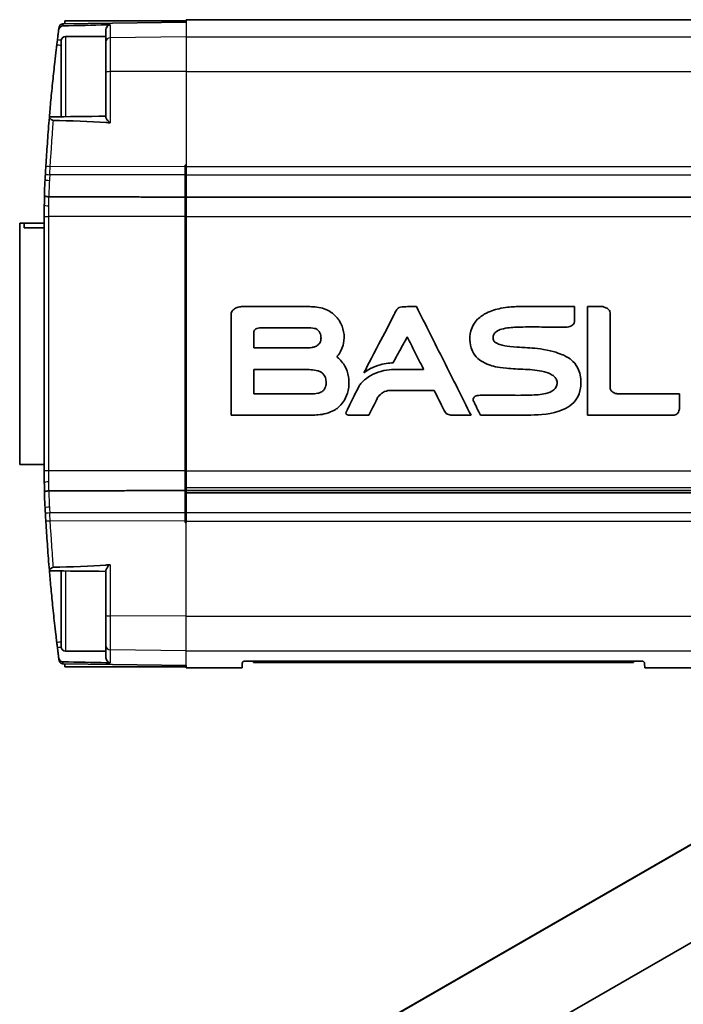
# Model space of a CAD drawing. Header units: millimetres. Extents: x 0 to 420, y 0 to 297.
# Tile 33 of 53: x 283 to 313, y 140 to 184. Entities that reach past the tile are written whole.
import ezdxf

# ---------------------------------------------------------------- set-up
doc = ezdxf.new("R2010")
doc.units = ezdxf.units.MM
doc.layers.add('Sichtbar (ISO)', color=7, linetype='Continuous', lineweight=35)
doc.layers.add('Sichtbar schmal (ISO)', color=7, linetype='Continuous', lineweight=25)

msp = doc.modelspace()

# ---------------------------------------------------------------- linework, layer by layer
at = {"layer": 'Sichtbar (ISO)'}
for p, q in [((290.445, 184.131), (285.069, 184.131)), ((285.071, 184.004), (285.069, 184.131)), ((290.445, 184.075), (290.445, 184.131)), ((290.495, 184.181), (290.495, 184.076)), ((290.495, 184.181), (385.495, 184.181)), ((290.495, 184.076), (284.999, 184.003)), ((284.999, 184.003), (284.999, 184.003)), ((286.895, 183.431), (286.895, 183.708)), ((285.095, 183.431), (286.895, 183.431)), ((286.895, 181.162), (286.895, 183.431)), ((284.895, 179.841), (284.895, 183.231)), ((286.895, 179.824), (286.895, 181.162)), ((290.495, 177.681), (290.445, 177.68)), ((290.445, 177.68), (290.445, 177.61)), ((290.445, 177.61), (290.445, 177.247)), ((290.495, 177.681), (290.495, 177.61)), ((290.495, 177.61), (290.495, 177.247)), ((290.445, 176.243), (290.445, 177.247)), ((290.495, 176.243), (290.495, 177.247)), ((290.445, 175.371), (290.445, 176.243)), ((290.495, 175.371), (290.495, 176.243)), ((352.695, 176.243), (290.495, 176.243)), ((284.147, 175.897), (284.147, 175.371)), ((284.147, 175.371), (284.147, 163.991)), ((290.445, 163.991), (290.445, 175.371)), ((290.495, 163.991), (290.495, 175.371)), ((283.045, 175.081), (283.245, 175.081)), ((283.045, 164.281), (283.045, 175.081)), ((283.245, 174.871), (283.245, 175.081)), ((283.245, 175.071), (284.147, 175.071)), ((284.147, 174.871), (283.245, 174.871)), ((292.495, 171.016), (292.495, 166.491)), ((295.867, 171.344), (293.013, 171.344)), ((300.479, 171.343), (300.385, 171.343)), ((300.79, 171.343), (300.479, 171.343)), ((307.859, 170.732), (307.859, 171.345)), ((308.436, 171.344), (308.436, 166.491)), ((309.129, 171.344), (308.436, 171.344)), ((309.45, 167.797), (309.45, 171.037)), ((293.509, 169.494), (293.509, 170.149)), ((293.888, 170.401), (295.874, 170.401)), ((295.807, 169.494), (293.509, 169.494)), ((293.509, 167.445), (293.509, 168.534)), ((293.509, 168.534), (295.777, 168.534)), ((301.11, 168.529), (299.665, 168.532)), ((308.139, 167.856), (308.139, 167.867)), ((296.096, 167.445), (293.509, 167.445)), ((299.632, 167.593), (301.577, 167.593)), ((312.547, 167.445), (309.846, 167.445)), ((312.547, 166.826), (312.547, 167.445)), ((292.495, 166.491), (296.109, 166.491)), ((297.773, 166.49), (298.665, 166.49)), ((302.401, 166.49), (302.567, 166.49)), ((308.436, 166.491), (312.232, 166.491)), ((284.147, 164.281), (283.045, 164.281)), ((284.147, 163.991), (284.147, 163.465)), ((290.445, 163.119), (290.445, 163.991)), ((290.495, 163.991), (290.495, 163.256)), ((290.445, 162.115), (290.445, 163.119)), ((290.495, 163.119), (290.495, 163.256)), ((290.495, 163.019), (290.495, 163.119)), ((290.495, 163.119), (385.495, 163.119)), ((290.495, 163.019), (290.495, 162.115)), ((351.65, 163.019), (290.495, 163.019)), ((290.445, 162.115), (290.445, 161.752)), ((290.495, 161.752), (290.495, 162.115)), ((290.445, 161.752), (290.445, 161.682)), ((290.445, 161.682), (290.495, 161.681)), ((290.495, 161.681), (290.495, 161.752)), ((284.895, 156.131), (284.895, 159.521)), ((286.895, 158.2), (286.895, 159.538)), ((286.895, 155.931), (286.895, 158.2)), ((285.095, 155.931), (286.895, 155.931)), ((286.895, 155.655), (286.895, 155.931)), ((284.999, 155.359), (284.999, 155.359)), ((284.999, 155.359), (290.495, 155.286)), ((285.071, 155.358), (285.069, 155.231)), ((290.445, 155.231), (285.069, 155.231)), ((285.995, 155.231), (285.995, 155.23)), ((289.795, 155.23), (285.995, 155.23)), ((289.795, 155.231), (289.795, 155.23)), ((290.445, 155.231), (290.445, 155.287)), ((290.495, 155.181), (290.495, 155.286)), ((292.995, 155.181), (290.495, 155.181)), ((293.001, 155.384), (292.995, 155.181)), ((293.101, 155.481), (310.89, 155.481)), ((293.495, 155.481), (293.495, 155.431)), ((295.495, 155.431), (293.495, 155.431)), ((295.495, 155.431), (308.495, 155.431)), ((310.495, 155.431), (308.495, 155.431)), ((310.495, 155.481), (310.495, 155.431)), ((310.995, 155.181), (310.99, 155.384)), ((310.995, 155.181), (385.495, 155.181)), ((320.066, 151.32), (296.161, 137.554)), ((296.848, 137.931), (319.675, 151.076)), ((322.782, 148.488), (301.414, 136.183))]:
    msp.add_line(p, q, dxfattribs=at)
for centre, radius, start, end in [((285.095, 183.231), 0.2, 90, 180), ((387.02, 171.31), 103, 176.68936, 176.83201), ((304.147, 175.897), 20, 176.832, 178.8202), ((304.147, 163.465), 20, 181.1798, 183.168), ((387.02, 168.052), 103, 183.16799, 183.31064), ((285.095, 156.131), 0.2, 180, 270)]:
    msp.add_arc(centre, radius, start, end, dxfattribs=at)
for points, knots in [([(284.731, 183.267), (284.734, 183.29), (284.739, 183.332), (284.754, 183.447), (284.761, 183.505), (284.775, 183.613), (284.781, 183.661), (284.787, 183.707)], [0, 0, 0, 0, 0.00867399, 0.00867399, 0.01662727, 0.01662727, 0.02326213, 0.02326213, 0.02326213, 0.02326213]), ([(284.787, 183.707), (284.791, 183.737), (284.8, 183.764), (284.831, 183.822), (284.854, 183.848), (284.895, 183.881), (284.912, 183.891), (284.939, 183.901), (284.949, 183.904), (284.968, 183.908), (284.977, 183.909), (284.987, 183.909)], [0, 0, 0, 0, 0.00943195, 0.00943195, 0.02212735, 0.02212735, 0.03065201, 0.03065201, 0.03478809, 0.03478809, 0.0386854, 0.0386854, 0.0386854, 0.0386854]), ([(284.803, 183.83), (284.802, 183.817), (284.8, 183.803), (284.795, 183.764), (284.791, 183.737), (284.787, 183.707)], [1.34692842, 1.34692842, 1.34692842, 1.34692842, 1.37871221, 1.37871221, 1.43050495, 1.43050495, 1.43050495, 1.43050495]), ([(284.999, 184.003), (284.973, 184.003), (284.947, 183.998), (284.9, 183.977), (284.878, 183.962), (284.844, 183.929), (284.832, 183.911), (284.813, 183.873), (284.807, 183.852), (284.804, 183.83), (284.803, 183.83), (284.803, 183.83)], [0, 0, 0, 0, 0.00780148, 0.00780148, 0.01561363, 0.01561363, 0.02205392, 0.02205392, 0.02849634, 0.02849634, 0.02862907, 0.02862907, 0.02862907, 0.02862907]), ([(286.895, 183.708), (286.895, 183.721), (286.897, 183.734), (286.905, 183.783), (286.917, 183.816), (286.962, 183.887), (286.993, 183.913), (287.031, 183.937), (287.044, 183.943), (287.065, 183.95), (287.073, 183.952), (287.083, 183.953), (287.087, 183.954), (287.091, 183.954), (287.092, 183.954), (287.093, 183.954)], [-0.01957396, -0.01957396, -0.01957396, -0.01957396, -0.01775226, -0.01775226, -0.01315835, -0.01315835, -0.0071324, -0.0071324, -0.00418765, -0.00418765, -0.0019149, -0.0019149, -0.0007305, -0.0007305, -0.00049027, -0.00049027, -0.00049027, -0.00049027]), ([(284.703, 183.043), (284.708, 183.08), (284.712, 183.117), (284.722, 183.192), (284.726, 183.229), (284.731, 183.267)], [0, 0, 0, 0, 0.0137304, 0.0137304, 0.02762514, 0.02762514, 0.02762514, 0.02762514]), ([(284.374, 179.836), (284.392, 180.052), (284.414, 180.303), (284.464, 180.853), (284.493, 181.148), (284.553, 181.729), (284.583, 182.01), (284.636, 182.476), (284.658, 182.664), (284.693, 182.955), (284.702, 183.034), (284.703, 183.043)], [0.0041419, 0.0041419, 0.0041419, 0.0041419, 0.0925982, 0.0925982, 0.1824228, 0.1824228, 0.2678801, 0.2678801, 0.3316851, 0.3316851, 0.3744065, 0.3744065, 0.3744065, 0.3744065]), ([(284.372, 179.808), (284.357, 179.634), (284.343, 179.459), (284.303, 178.94), (284.278, 178.594), (284.24, 178.031), (284.226, 177.814), (284.213, 177.597)], [0.2999977, 0.2999977, 0.2999977, 0.2999977, 0.3528446, 0.3528446, 0.4573912, 0.4573912, 0.5227328, 0.5227328, 0.5227328, 0.5227328]), ([(284.556, 179.677), (284.552, 179.677), (284.547, 179.677), (284.536, 179.679), (284.53, 179.68), (284.507, 179.686), (284.491, 179.694), (284.458, 179.714), (284.441, 179.728), (284.408, 179.76), (284.394, 179.776), (284.376, 179.802), (284.372, 179.813), (284.373, 179.82)], [-0.03719555, -0.03719555, -0.03719555, -0.03719555, -0.03557686, -0.03557686, -0.03341737, -0.03341737, -0.02706936, -0.02706936, -0.01839776, -0.01839776, -0.00879872, -0.00879872, 0, 0, 0, 0]), ([(284.373, 179.82), (284.374, 179.831), (284.374, 179.836), (284.374, 179.836), (284.374, 179.836), (284.374, 179.836)], [0.00460174, 0.00460174, 0.00460174, 0.00460174, 0.01648224, 0.01648224, 0.01651291, 0.01651291, 0.01651291, 0.01651291]), ([(287.093, 179.564), (287.092, 179.564), (287.091, 179.564), (287.087, 179.564), (287.084, 179.565), (287.073, 179.569), (287.064, 179.575), (287.036, 179.6), (287.019, 179.619), (286.975, 179.673), (286.948, 179.711), (286.914, 179.768), (286.903, 179.789), (286.896, 179.812), (286.895, 179.819), (286.895, 179.824)], [-0.05673688, -0.05673688, -0.05673688, -0.05673688, -0.0565241, -0.0565241, -0.05547168, -0.05547168, -0.0529152, -0.0529152, -0.04972875, -0.04972875, -0.04493863, -0.04493863, -0.04174051, -0.04174051, -0.04049865, -0.04049865, -0.04049865, -0.04049865]), ([(284.213, 177.597), (284.21, 177.557), (284.208, 177.517), (284.203, 177.441), (284.201, 177.405), (284.197, 177.346), (284.196, 177.324), (284.194, 177.287), (284.193, 177.273), (284.192, 177.259)], [0, 0, 0, 0, 0.01201665, 0.01201665, 0.02284856, 0.02284856, 0.02961851, 0.02961851, 0.03384973, 0.03384973, 0.03384973, 0.03384973]), ([(284.152, 176.309), (284.151, 176.304), (284.151, 176.299), (284.15, 176.216), (284.149, 176.135), (284.148, 176.001), (284.147, 175.949), (284.147, 175.897)], [0.08422425, 0.08422425, 0.08422425, 0.08422425, 0.08577979, 0.08577979, 0.11119602, 0.11119602, 0.12708117, 0.12708117, 0.12708117, 0.12708117]), ([(284.348, 176.261), (284.323, 176.262), (284.298, 176.263), (284.25, 176.269), (284.229, 176.272), (284.192, 176.281), (284.178, 176.286), (284.157, 176.297), (284.152, 176.303), (284.152, 176.309), (284.152, 176.309), (284.152, 176.309)], [0, 0, 0, 0, 0.00763573, 0.00763573, 0.01537581, 0.01537581, 0.02331122, 0.02331122, 0.03146374, 0.03146374, 0.03161196, 0.03161196, 0.03161196, 0.03161196]), ([(305.472, 171.351), (305.434, 171.351), (305.395, 171.35), (305.318, 171.348), (305.28, 171.347), (305.241, 171.346)], [-0.02306188, -0.02306188, -0.02306188, -0.02306188, -0.01153104, -0.01153104, 0, 0, 0, 0]), ([(305.566, 171.35), (305.55, 171.35), (305.535, 171.35), (305.516, 171.35), (305.475, 171.351), (305.472, 171.351)], [-0.004586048, -0.004586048, -0.004586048, -0.004586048, -0.000764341, -0.000764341, 0, 0, 0, 0]), ([(305.605, 171.351), (305.604, 171.351), (305.587, 171.35), (305.584, 171.35), (305.567, 171.35), (305.566, 171.35)], [-0.0005139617, -0.0005139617, -0.0005139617, -0.0005139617, -0.0002569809, -0.0002569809, 0, 0, 0, 0]), ([(307.859, 171.345), (307.483, 171.346), (307.108, 171.347), (306.074, 171.351), (306.055, 171.351), (305.605, 171.351)], [-0.2121533, -0.2121533, -0.2121533, -0.2121533, -0.1350427, -0.1350427, 0, 0, 0, 0]), ([(293.013, 171.344), (292.958, 171.343), (292.895, 171.342), (292.756, 171.304), (292.703, 171.281), (292.607, 171.214), (292.572, 171.175), (292.506, 171.075), (292.496, 171.021), (292.495, 171.016)], [-0.004891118, -0.004891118, -0.004891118, -0.004891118, -0.003505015, -0.003505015, -0.002595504, -0.002595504, -0.00163419, -0.00163419, 0, 0, 0, 0]), ([(297.073, 171.008), (297.02, 171.051), (296.935, 171.12), (296.71, 171.232), (296.61, 171.267), (296.282, 171.344), (296.062, 171.344), (295.867, 171.344)], [-0.1231541, -0.1231541, -0.1231541, -0.1231541, -0.0860367, -0.0860367, -0.0585007, -0.0585007, 0, 0, 0, 0]), ([(297.3, 169.19), (297.346, 169.254), (297.445, 169.394), (297.536, 169.733), (297.565, 169.896), (297.534, 170.266), (297.487, 170.433), (297.3, 170.807), (297.185, 170.91), (297.073, 171.008)], [-0.1836672, -0.1836672, -0.1836672, -0.1836672, -0.1113964, -0.1113964, -0.0753566, -0.0753566, -0.0445282, -0.0445282, 0, 0, 0, 0]), ([(299.789, 170.996), (299.577, 170.553), (299.342, 170.121), (298.808, 169.109), (298.482, 168.465), (298.438, 168.377)], [-0.05161803, -0.05161803, -0.05161803, -0.05161803, -0.02946895, -0.02946895, 0, 0, 0, 0]), ([(300.385, 171.343), (300.291, 171.343), (300.164, 171.342), (300.036, 171.307), (300.004, 171.294), (299.941, 171.252), (299.914, 171.223), (299.857, 171.139), (299.827, 171.075), (299.789, 170.996)], [-0.1024834, -0.1024834, -0.1024834, -0.1024834, -0.0591746, -0.0591746, -0.0442534, -0.0442534, -0.0262305, -0.0262305, 0, 0, 0, 0]), ([(303.228, 166.49), (302.822, 167.299), (302.415, 168.108), (301.603, 169.725), (301.196, 170.534), (300.79, 171.343)], [-0.5430984, -0.5430984, -0.5430984, -0.5430984, -0.2715492, -0.2715492, 0, 0, 0, 0]), ([(305.241, 171.346), (305.059, 171.335), (304.841, 171.323), (304.348, 171.225), (304.126, 171.159), (303.778, 170.986), (303.641, 170.894), (303.418, 170.671), (303.334, 170.549), (303.186, 170.201), (303.18, 170.035), (303.176, 169.892)], [-0.1965892, -0.1965892, -0.1965892, -0.1965892, -0.1443215, -0.1443215, -0.1021846, -0.1021846, -0.0713414, -0.0713414, -0.0429903, -0.0429903, 0, 0, 0, 0]), ([(309.45, 171.037), (309.45, 171.055), (309.449, 171.086), (309.423, 171.153), (309.407, 171.178), (309.353, 171.24), (309.309, 171.271), (309.208, 171.322), (309.157, 171.337), (309.13, 171.344), (309.129, 171.344), (309.129, 171.344)], [-0.004825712, -0.004825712, -0.004825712, -0.004825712, -0.003787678, -0.003787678, -0.003029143, -0.003029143, -0.001713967, -0.001713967, -0.000189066, -0.000189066, 0, 0, 0, 0]), ([(307.476, 170.43), (307.508, 170.428), (307.533, 170.428), (307.625, 170.443), (307.663, 170.453), (307.727, 170.483), (307.755, 170.501), (307.803, 170.547), (307.822, 170.573), (307.857, 170.656), (307.858, 170.706), (307.859, 170.732)], [-0.02920807, -0.02920807, -0.02920807, -0.02920807, -0.02165715, -0.02165715, -0.01660237, -0.01660237, -0.01213103, -0.01213103, -0.00768072, -0.00768072, 0, 0, 0, 0]), ([(293.509, 170.149), (293.509, 170.162), (293.509, 170.183), (293.517, 170.226), (293.523, 170.245), (293.542, 170.286), (293.557, 170.306), (293.598, 170.344), (293.625, 170.358), (293.731, 170.4), (293.825, 170.401), (293.888, 170.401)], [-0.04157904, -0.04157904, -0.04157904, -0.04157904, -0.03605527, -0.03605527, -0.0316714, -0.0316714, -0.02584908, -0.02584908, -0.01907492, -0.01907492, 0, 0, 0, 0]), ([(295.874, 170.401), (295.948, 170.401), (296.041, 170.4), (296.262, 170.367), (296.288, 170.357), (296.342, 170.324)], [-0.03699207, -0.03699207, -0.03699207, -0.03699207, -0.01894863, -0.01894863, 0, 0, 0, 0]), ([(296.342, 170.324), (296.362, 170.31), (296.398, 170.284), (296.459, 170.199), (296.478, 170.16), (296.521, 170.036), (296.522, 169.957), (296.517, 169.869), (296.51, 169.822), (296.463, 169.708), (296.429, 169.674), (296.399, 169.643)], [-0.05212378, -0.05212378, -0.05212378, -0.05212378, -0.04272771, -0.04272771, -0.03618986, -0.03618986, -0.02273072, -0.02273072, -0.01279948, -0.01279948, 0, 0, 0, 0]), ([(304.221, 169.888), (304.217, 169.908), (304.207, 169.96), (304.222, 170.047), (304.232, 170.084), (304.283, 170.163), (304.315, 170.195), (304.423, 170.274), (304.513, 170.31), (304.819, 170.4), (305.069, 170.415), (305.243, 170.425)], [-0.1178204, -0.1178204, -0.1178204, -0.1178204, -0.0935557, -0.0935557, -0.0825793, -0.0825793, -0.072363, -0.072363, -0.052312, -0.052312, 0, 0, 0, 0]), ([(305.243, 170.425), (305.265, 170.427), (305.315, 170.43), (305.424, 170.433), (305.475, 170.433), (305.495, 170.433)], [-0.01246463, -0.01246463, -0.01246463, -0.01246463, -0.00626772, -0.00626772, 0, 0, 0, 0]), ([(305.495, 170.433), (305.497, 170.433), (305.521, 170.432), (305.524, 170.432), (305.548, 170.431), (305.55, 170.431)], [-0.0007997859, -0.0007997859, -0.0007997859, -0.0007997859, -0.0003998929, -0.0003998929, 0, 0, 0, 0]), ([(305.55, 170.431), (305.871, 170.441), (306.192, 170.433), (306.834, 170.431), (307.155, 170.431), (307.476, 170.43)], [-0.1925898, -0.1925898, -0.1925898, -0.1925898, -0.0962964, -0.0962964, 0, 0, 0, 0]), ([(296.399, 169.643), (296.367, 169.615), (296.336, 169.589), (296.22, 169.539), (296.17, 169.525), (296.007, 169.495), (295.891, 169.494), (295.807, 169.494)], [-0.0528655, -0.0528655, -0.0528655, -0.0528655, -0.03656453, -0.03656453, -0.02511481, -0.02511481, 0, 0, 0, 0]), ([(299.74, 168.83), (299.842, 169.015), (299.943, 169.199), (300.151, 169.576), (300.258, 169.77), (300.376, 169.984), (300.378, 169.988), (300.379, 169.99)], [-0.013516, -0.013516, -0.013516, -0.013516, -0.00727066, -0.00727066, -0.00072181, -0.00072181, 0, 0, 0, 0]), ([(300.379, 169.99), (300.492, 169.764), (300.605, 169.539), (300.839, 169.07), (300.961, 168.826), (301.092, 168.565), (301.101, 168.547), (301.11, 168.529)], [-0.1633249, -0.1633249, -0.1633249, -0.1633249, -0.0877179, -0.0877179, -0.0060554, -0.0060554, 0, 0, 0, 0]), ([(303.176, 169.892), (303.176, 169.884), (303.177, 169.876), (303.179, 169.861), (303.179, 169.853), (303.18, 169.845)], [-0.0046469, -0.0046469, -0.0046469, -0.0046469, -0.00232345, -0.00232345, 0, 0, 0, 0]), ([(303.18, 169.845), (303.187, 169.707), (303.196, 169.553), (303.351, 169.226), (303.434, 169.117), (303.707, 168.871), (303.861, 168.809), (303.995, 168.757)], [-0.1119273, -0.1119273, -0.1119273, -0.1119273, -0.0696298, -0.0696298, -0.0431522, -0.0431522, 0, 0, 0, 0]), ([(305.497, 169.52), (305.396, 169.524), (305.182, 169.534), (304.82, 169.578), (304.65, 169.606), (304.438, 169.676), (304.386, 169.701), (304.308, 169.75), (304.284, 169.774), (304.24, 169.827), (304.231, 169.856), (304.221, 169.888)], [-0.04215445, -0.04215445, -0.04215445, -0.04215445, -0.02856914, -0.02856914, -0.01963235, -0.01963235, -0.01481958, -0.01481958, -0.00985457, -0.00985457, 0, 0, 0, 0]), ([(297.22, 169.096), (297.231, 169.108), (297.244, 169.122), (297.277, 169.161), (297.29, 169.177), (297.3, 169.19)], [-0.01001005, -0.01001005, -0.01001005, -0.01001005, -0.00491234, -0.00491234, 0, 0, 0, 0]), ([(305.562, 169.517), (305.551, 169.517), (305.54, 169.518), (305.519, 169.519), (305.508, 169.519), (305.497, 169.52)], [-0.006466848, -0.006466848, -0.006466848, -0.006466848, -0.003233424, -0.003233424, 0, 0, 0, 0]), ([(307.337, 169.185), (307.187, 169.246), (306.925, 169.352), (306.099, 169.491), (305.806, 169.505), (305.562, 169.517)], [-0.1658339, -0.1658339, -0.1658339, -0.1658339, -0.0734619, -0.0734619, 0, 0, 0, 0]), ([(308.139, 167.867), (308.142, 167.957), (308.145, 168.058), (308.11, 168.308), (308.082, 168.416), (307.979, 168.66), (307.895, 168.784), (307.616, 169.059), (307.429, 169.143), (307.337, 169.185)], [-0.08207172, -0.08207172, -0.08207172, -0.08207172, -0.06397879, -0.06397879, -0.04983659, -0.04983659, -0.0303646, -0.0303646, 0, 0, 0, 0]), ([(297.266, 166.815), (297.338, 166.877), (297.459, 166.982), (297.636, 167.285), (297.696, 167.43), (297.773, 167.784), (297.783, 167.992), (297.723, 168.381), (297.664, 168.545), (297.458, 168.91), (297.305, 169.029), (297.22, 169.096)], [-0.1280246, -0.1280246, -0.1280246, -0.1280246, -0.0960763, -0.0960763, -0.0754903, -0.0754903, -0.0529101, -0.0529101, -0.0325385, -0.0325385, 0, 0, 0, 0]), ([(298.438, 168.377), (298.532, 168.448), (298.727, 168.595), (299.348, 168.803), (299.549, 168.818), (299.74, 168.83)], [-0.1210516, -0.1210516, -0.1210516, -0.1210516, -0.0574053, -0.0574053, 0, 0, 0, 0]), ([(303.995, 168.757), (304.226, 168.675), (304.371, 168.629), (305.073, 168.563), (305.357, 168.551), (305.662, 168.539)], [-0.2532324, -0.2532324, -0.2532324, -0.2532324, -0.0916501, -0.0916501, 0, 0, 0, 0]), ([(295.777, 168.534), (295.942, 168.533), (296.177, 168.53), (296.444, 168.448), (296.49, 168.428), (296.56, 168.386), (296.573, 168.373), (296.589, 168.357)], [-0.04152376, -0.04152376, -0.04152376, -0.04152376, -0.01401114, -0.01401114, -0.00659983, -0.00659983, 0, 0, 0, 0]), ([(296.589, 168.357), (296.592, 168.354), (296.596, 168.35), (296.6, 168.346), (296.61, 168.337), (296.611, 168.337)], [-0.001161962, -0.001161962, -0.001161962, -0.001161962, -0.00019366, -0.00019366, 0, 0, 0, 0]), ([(296.611, 168.337), (296.618, 168.33), (296.646, 168.304), (296.693, 168.223), (296.707, 168.191), (296.741, 168.087), (296.749, 168.014), (296.75, 167.906), (296.746, 167.833), (296.687, 167.669), (296.66, 167.636), (296.626, 167.599)], [-0.08000198, -0.08000198, -0.08000198, -0.08000198, -0.06267169, -0.06267169, -0.05215373, -0.05215373, -0.0299886, -0.0299886, -0.01524082, -0.01524082, 0, 0, 0, 0]), ([(299.665, 168.532), (299.536, 168.519), (299.392, 168.505), (299.04, 168.404), (298.891, 168.344), (298.444, 168.092), (298.287, 167.891), (298.241, 167.832)], [-0.0455066, -0.0455066, -0.0455066, -0.0455066, -0.03242147, -0.03242147, -0.02230636, -0.02230636, 0, 0, 0, 0]), ([(305.662, 168.539), (305.8, 168.532), (306.11, 168.516), (306.572, 168.418), (306.689, 168.375), (306.833, 168.305), (306.892, 168.269), (306.977, 168.192), (307.008, 168.155), (307.066, 168.046), (307.073, 167.986), (307.079, 167.938)], [-0.08492815, -0.08492815, -0.08492815, -0.08492815, -0.05493013, -0.05493013, -0.03694968, -0.03694968, -0.02399548, -0.02399548, -0.01457543, -0.01457543, 0, 0, 0, 0]), ([(298.241, 167.832), (298.212, 167.774), (297.953, 167.25), (297.759, 166.86), (297.71, 166.76), (297.66, 166.66)], [-0.1308338, -0.1308338, -0.1308338, -0.1308338, -0.0334009, -0.0334009, 0, 0, 0, 0]), ([(307.07, 167.861), (307.064, 167.833), (307.059, 167.805), (307.029, 167.739), (307.013, 167.711), (306.954, 167.635), (306.903, 167.594), (306.739, 167.497), (306.606, 167.46), (306.271, 167.396), (306.049, 167.391), (305.714, 167.382)], [-0.2222716, -0.2222716, -0.2222716, -0.2222716, -0.2037267, -0.2037267, -0.1886619, -0.1886619, -0.1586287, -0.1586287, -0.1004524, -0.1004524, 0, 0, 0, 0]), ([(307.079, 167.938), (307.079, 167.927), (307.08, 167.919), (307.076, 167.89), (307.074, 167.88), (307.07, 167.861)], [-0.0183977, -0.0183977, -0.0183977, -0.0183977, -0.0058937, -0.0058937, 0, 0, 0, 0]), ([(308.133, 167.804), (308.133, 167.805), (308.136, 167.828), (308.137, 167.838), (308.138, 167.847), (308.139, 167.856)], [-0.003110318, -0.003110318, -0.003110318, -0.003110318, -0.002591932, -0.002591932, 0, 0, 0, 0]), ([(296.626, 167.599), (296.606, 167.579), (296.573, 167.546), (296.469, 167.495), (296.424, 167.48), (296.273, 167.446), (296.172, 167.445), (296.096, 167.445)], [-0.04729131, -0.04729131, -0.04729131, -0.04729131, -0.03276214, -0.03276214, -0.02276177, -0.02276177, 0, 0, 0, 0]), ([(299.037, 167.246), (299.066, 167.303), (299.092, 167.345), (299.23, 167.471), (299.292, 167.511), (299.477, 167.59), (299.556, 167.592), (299.632, 167.593)], [-0.05654424, -0.05654424, -0.05654424, -0.05654424, -0.03634098, -0.03634098, -0.02278471, -0.02278471, 0, 0, 0, 0]), ([(301.577, 167.593), (301.591, 167.566), (301.724, 167.305), (301.847, 167.062), (301.987, 166.784), (302.001, 166.756)], [-0.02022197, -0.02022197, -0.02022197, -0.02022197, -0.00938817, -0.00938817, 0, 0, 0, 0]), ([(305.909, 166.492), (306.3, 166.504), (306.833, 166.523), (307.486, 166.802), (307.624, 166.881), (307.849, 167.075), (307.935, 167.181), (308.096, 167.493), (308.116, 167.666), (308.133, 167.804)], [-0.2100452, -0.2100452, -0.2100452, -0.2100452, -0.1003346, -0.1003346, -0.0692413, -0.0692413, -0.0416565, -0.0416565, 0, 0, 0, 0]), ([(309.846, 167.445), (309.801, 167.446), (309.746, 167.447), (309.641, 167.475), (309.605, 167.489), (309.544, 167.529), (309.519, 167.552), (309.474, 167.616), (309.462, 167.652), (309.447, 167.718), (309.444, 167.758), (309.45, 167.797)], [-0.04719657, -0.04719657, -0.04719657, -0.04719657, -0.03405403, -0.03405403, -0.02664868, -0.02664868, -0.02018306, -0.02018306, -0.01176055, -0.01176055, 0, 0, 0, 0]), ([(298.665, 166.49), (298.673, 166.507), (298.831, 166.828), (298.905, 166.978), (298.967, 167.104), (299.036, 167.244), (299.037, 167.245), (299.037, 167.246)], [-0.002780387, -0.002780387, -0.002780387, -0.002780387, -0.002372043, -0.002372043, -0.000241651, -0.000241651, 0, 0, 0, 0]), ([(303.644, 167.377), (303.614, 167.377), (303.558, 167.376), (303.471, 167.357), (303.441, 167.347), (303.396, 167.323), (303.38, 167.311), (303.35, 167.279), (303.341, 167.262), (303.329, 167.229), (303.326, 167.209), (303.327, 167.154), (303.332, 167.138), (303.34, 167.12)], [-0.0234736, -0.0234736, -0.0234736, -0.0234736, -0.0173358, -0.0173358, -0.01417743, -0.01417743, -0.01203921, -0.01203921, -0.00958908, -0.00958908, -0.00589598, -0.00589598, 0, 0, 0, 0]), ([(303.34, 167.12), (303.342, 167.116), (303.355, 167.089), (303.391, 167.016), (303.404, 166.989), (303.443, 166.911), (303.469, 166.858), (303.506, 166.785), (303.645, 166.503), (303.651, 166.491)], [-0.02895196, -0.02895196, -0.02895196, -0.02895196, -0.01954164, -0.01954164, -0.01433832, -0.01433832, -0.00409916, -0.00409916, 0, 0, 0, 0]), ([(305.714, 167.382), (305.369, 167.37), (305.024, 167.38), (304.334, 167.379), (303.989, 167.378), (303.644, 167.377)], [-0.2069688, -0.2069688, -0.2069688, -0.2069688, -0.1034858, -0.1034858, 0, 0, 0, 0]), ([(296.109, 166.491), (296.283, 166.494), (296.493, 166.498), (297.044, 166.644), (297.199, 166.764), (297.266, 166.815)], [-0.0473274, -0.0473274, -0.0473274, -0.0473274, -0.02531457, -0.02531457, 0, 0, 0, 0]), ([(297.66, 166.66), (297.659, 166.659), (297.652, 166.646), (297.641, 166.615), (297.638, 166.603), (297.636, 166.577), (297.637, 166.567), (297.641, 166.55), (297.644, 166.542), (297.655, 166.526), (297.662, 166.519), (297.681, 166.506), (297.694, 166.501), (297.732, 166.491), (297.758, 166.491), (297.773, 166.49)], [-0.014204, -0.014204, -0.014204, -0.014204, -0.0122146, -0.0122146, -0.0110194, -0.0110194, -0.00969453, -0.00969453, -0.00818534, -0.00818534, -0.00652973, -0.00652973, -0.00439865, -0.00439865, 0, 0, 0, 0]), ([(302.001, 166.756), (302.02, 166.718), (302.037, 166.683), (302.075, 166.622), (302.096, 166.594), (302.151, 166.546), (302.184, 166.528), (302.291, 166.492), (302.361, 166.491), (302.401, 166.49)], [-0.03320526, -0.03320526, -0.03320526, -0.03320526, -0.02625939, -0.02625939, -0.01924101, -0.01924101, -0.01211587, -0.01211587, 0, 0, 0, 0]), ([(312.232, 166.491), (312.257, 166.488), (312.276, 166.487), (312.347, 166.501), (312.375, 166.51), (312.43, 166.538), (312.455, 166.558), (312.499, 166.612), (312.515, 166.644), (312.546, 166.739), (312.547, 166.796), (312.547, 166.826)], [-0.02874932, -0.02874932, -0.02874932, -0.02874932, -0.02264071, -0.02264071, -0.01854432, -0.01854432, -0.01397392, -0.01397392, -0.00880563, -0.00880563, 0, 0, 0, 0]), ([(302.567, 166.49), (302.677, 166.49), (302.787, 166.49), (303.121, 166.49), (303.206, 166.49), (303.228, 166.49)], [-0.009869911, -0.009869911, -0.009869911, -0.009869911, -0.006614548, -0.006614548, 0, 0, 0, 0]), ([(303.651, 166.491), (303.757, 166.49), (304.853, 166.488), (305.415, 166.487), (305.574, 166.487), (305.766, 166.486)], [-0.1824085, -0.1824085, -0.1824085, -0.1824085, -0.0576008, -0.0576008, 0, 0, 0, 0]), ([(305.766, 166.486), (305.778, 166.487), (305.79, 166.487), (305.805, 166.487), (305.837, 166.488), (305.838, 166.488)], [-0.002701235, -0.002701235, -0.002701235, -0.002701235, -0.000450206, -0.000450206, 0, 0, 0, 0]), ([(305.838, 166.488), (305.84, 166.488), (305.867, 166.487), (305.88, 166.487), (305.89, 166.487), (305.901, 166.486)], [-0.003742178, -0.003742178, -0.003742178, -0.003742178, -0.003118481, -0.003118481, 0, 0, 0, 0]), ([(305.901, 166.486), (305.902, 166.487), (305.903, 166.488), (305.906, 166.49), (305.908, 166.491), (305.909, 166.492)], [-0.0007602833, -0.0007602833, -0.0007602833, -0.0007602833, -0.000343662, -0.000343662, 0, 0, 0, 0]), ([(284.147, 163.465), (284.147, 163.413), (284.148, 163.361), (284.149, 163.228), (284.15, 163.147), (284.151, 163.063), (284.151, 163.058), (284.152, 163.053)], [0, 0, 0, 0, 0.01588515, 0.01588515, 0.04130138, 0.04130138, 0.04285692, 0.04285692, 0.04285692, 0.04285692]), ([(284.348, 163.101), (284.323, 163.1), (284.298, 163.099), (284.25, 163.093), (284.229, 163.09), (284.192, 163.081), (284.178, 163.076), (284.157, 163.065), (284.152, 163.059), (284.152, 163.053), (284.152, 163.053), (284.152, 163.053)], [-0.03149311, -0.03149311, -0.03149311, -0.03149311, -0.02385025, -0.02385025, -0.01610294, -0.01610294, -0.00816012, -0.00816012, 0, 0, 0.00014836, 0.00014836, 0.00014836, 0.00014836]), ([(284.192, 162.104), (284.193, 162.089), (284.194, 162.075), (284.196, 162.039), (284.197, 162.016), (284.201, 161.957), (284.203, 161.921), (284.208, 161.845), (284.21, 161.805), (284.213, 161.765)], [0, 0, 0, 0, 0.00423122, 0.00423122, 0.01100116, 0.01100116, 0.02183307, 0.02183307, 0.03384973, 0.03384973, 0.03384973, 0.03384973]), ([(284.213, 161.765), (284.226, 161.548), (284.24, 161.332), (284.278, 160.768), (284.303, 160.422), (284.343, 159.903), (284.357, 159.728), (284.372, 159.554)], [0, 0, 0, 0, 0.0653416, 0.0653416, 0.1698881, 0.1698881, 0.2227351, 0.2227351, 0.2227351, 0.2227351]), ([(284.373, 159.542), (284.372, 159.549), (284.376, 159.558), (284.389, 159.58), (284.4, 159.594), (284.428, 159.623), (284.445, 159.638), (284.478, 159.661), (284.495, 159.671), (284.523, 159.68), (284.532, 159.683), (284.546, 159.685), (284.551, 159.685), (284.556, 159.685)], [-0.03248824, -0.03248824, -0.03248824, -0.03248824, -0.02565813, -0.02565813, -0.01832178, -0.01832178, -0.01067212, -0.01067212, -0.00432721, -0.00432721, -0.00158641, -0.00158641, 0, 0, 0, 0]), ([(284.374, 159.526), (284.374, 159.526), (284.374, 159.528), (284.373, 159.534), (284.373, 159.538), (284.373, 159.542)], [0.01663725, 0.01663725, 0.01663725, 0.01663725, 0.02386331, 0.02386331, 0.02853559, 0.02853559, 0.02853559, 0.02853559]), ([(284.703, 156.319), (284.703, 156.321), (284.702, 156.328), (284.69, 156.429), (284.659, 156.677), (284.582, 157.362), (284.548, 157.674), (284.488, 158.269), (284.461, 158.545), (284.413, 159.071), (284.391, 159.315), (284.374, 159.526)], [0, 0, 0, 0, 0.00082494, 0.00082494, 0.00951462, 0.00951462, 0.01608374, 0.01608374, 0.02195328, 0.02195328, 0.02795124, 0.02795124, 0.02795124, 0.02795124]), ([(286.895, 159.538), (286.895, 159.551), (286.901, 159.567), (286.926, 159.618), (286.95, 159.653), (286.998, 159.718), (287.019, 159.745), (287.046, 159.772), (287.055, 159.78), (287.071, 159.792), (287.077, 159.795), (287.086, 159.797), (287.089, 159.798), (287.092, 159.798), (287.092, 159.798), (287.093, 159.799)], [-0.02490286, -0.02490286, -0.02490286, -0.02490286, -0.01954616, -0.01954616, -0.01192831, -0.01192831, -0.00587117, -0.00587117, -0.00328557, -0.00328557, -0.00151167, -0.00151167, -0.00060241, -0.00060241, -0.00049611, -0.00049611, -0.00049611, -0.00049611]), ([(284.731, 156.096), (284.726, 156.133), (284.722, 156.17), (284.712, 156.245), (284.708, 156.282), (284.703, 156.319)], [0, 0, 0, 0, 0.01389365, 0.01389365, 0.02762514, 0.02762514, 0.02762514, 0.02762514]), ([(284.787, 155.655), (284.787, 155.658), (284.786, 155.662), (284.779, 155.718), (284.772, 155.773), (284.758, 155.88), (284.752, 155.93), (284.739, 156.034), (284.734, 156.073), (284.731, 156.096)], [0.05067521, 0.05067521, 0.05067521, 0.05067521, 0.05186614, 0.05186614, 0.06842031, 0.06842031, 0.08426074, 0.08426074, 0.10232677, 0.10232677, 0.10232677, 0.10232677]), ([(284.987, 155.453), (284.975, 155.453), (284.962, 155.455), (284.935, 155.462), (284.92, 155.468), (284.885, 155.487), (284.864, 155.505), (284.83, 155.544), (284.817, 155.565), (284.797, 155.608), (284.791, 155.631), (284.787, 155.655)], [0, 0, 0, 0, 0.00376223, 0.00376223, 0.00895088, 0.00895088, 0.01752467, 0.01752467, 0.02443065, 0.02443065, 0.03092768, 0.03092768, 0.03092768, 0.03092768]), ([(284.787, 155.655), (284.791, 155.627), (284.794, 155.602), (284.799, 155.563), (284.802, 155.547), (284.803, 155.533)], [0.2457409, 0.2457409, 0.2457409, 0.2457409, 0.29313118, 0.29313118, 0.32929401, 0.32929401, 0.32929401, 0.32929401]), ([(284.803, 155.533), (284.803, 155.532), (284.804, 155.532), (284.807, 155.51), (284.813, 155.489), (284.832, 155.451), (284.844, 155.433), (284.878, 155.4), (284.9, 155.385), (284.947, 155.365), (284.973, 155.359), (284.999, 155.359)], [-0.00013274, -0.00013274, -0.00013274, -0.00013274, 0, 0, 0.00644284, 0.00644284, 0.01288354, 0.01288354, 0.0206962, 0.0206962, 0.02849818, 0.02849818, 0.02849818, 0.02849818]), ([(287.093, 155.408), (287.092, 155.408), (287.091, 155.408), (287.086, 155.409), (287.083, 155.409), (287.07, 155.411), (287.059, 155.413), (287.029, 155.426), (287.008, 155.438), (286.961, 155.479), (286.938, 155.508), (286.909, 155.568), (286.9, 155.597), (286.896, 155.637), (286.895, 155.646), (286.895, 155.655)], [-0.06023812, -0.06023812, -0.06023812, -0.06023812, -0.05998173, -0.05998173, -0.05882932, -0.05882932, -0.05575731, -0.05575731, -0.05145941, -0.05145941, -0.04617255, -0.04617255, -0.04235977, -0.04235977, -0.04130344, -0.04130344, -0.04130344, -0.04130344]), ([(293.101, 155.481), (293.098, 155.481), (293.095, 155.481), (293.09, 155.481), (293.087, 155.48), (293.08, 155.479), (293.076, 155.478), (293.061, 155.474), (293.053, 155.469), (293.039, 155.46), (293.034, 155.456), (293.008, 155.429), (293.001, 155.404), (293.001, 155.384)], [0, 0, 0, 0, 0.0008731, 0.0008731, 0.00174619, 0.00174619, 0.00349239, 0.00349239, 0.01016376, 0.01016376, 0.01683514, 0.01683514, 0.05360039, 0.05360039, 0.05360039, 0.05360039]), ([(310.99, 155.384), (310.99, 155.396), (310.987, 155.409), (310.974, 155.438), (310.965, 155.454), (310.933, 155.472), (310.924, 155.476), (310.907, 155.48), (310.904, 155.48), (310.898, 155.481), (310.894, 155.481), (310.89, 155.481)], [0.0719789, 0.0719789, 0.0719789, 0.0719789, 0.09391818, 0.09391818, 0.11747078, 0.11747078, 0.12350577, 0.12350577, 0.12459885, 0.12459885, 0.12569193, 0.12569193, 0.12569193, 0.12569193])]:
    msp.add_open_spline(points, degree=3, knots=knots, dxfattribs=at)
for points, degree in [([(284.987, 183.909), (285.593, 183.92), (286.356, 183.935), (286.895, 183.949)], 3), ([(287.093, 183.954), (287.025, 183.952), (286.957, 183.95), (286.895, 183.949)], 3), ([(284.373, 179.82), (284.372, 179.816), (284.372, 179.812), (284.372, 179.808)], 3), ([(284.374, 179.836), (285.214, 179.844), (286.055, 179.852), (286.895, 179.861)], 3), ([(286.895, 179.58), (286.242, 179.629), (285.253, 179.66), (284.556, 179.677)], 3), ([(286.895, 179.58), (286.964, 179.575), (287.031, 179.569), (287.093, 179.564)], 3), ([(284.35, 176.261), (284.349, 176.261), (284.349, 176.261), (284.348, 176.261)], 3), ([(290.445, 176.243), (287.429, 176.252), (284.35, 176.261)], 2), ([(284.348, 163.101), (284.349, 163.101), (284.349, 163.101), (284.35, 163.101)], 3), ([(290.445, 163.119), (287.429, 163.11), (284.35, 163.101)], 2), ([(284.372, 159.554), (284.372, 159.55), (284.372, 159.546), (284.373, 159.542)], 3), ([(286.895, 159.501), (286.055, 159.51), (285.214, 159.518), (284.374, 159.526)], 3), ([(284.556, 159.685), (285.299, 159.703), (286.259, 159.734), (286.895, 159.782)], 3), ([(287.093, 159.799), (287.026, 159.792), (286.959, 159.787), (286.895, 159.782)], 3), ([(286.895, 155.414), (286.356, 155.427), (285.593, 155.442), (284.987, 155.453)], 3), ([(286.895, 155.414), (286.965, 155.412), (287.031, 155.41), (287.093, 155.408)], 3)]:
    msp.add_open_spline(points, degree=degree, dxfattribs=at)
at = {"layer": 'Sichtbar schmal (ISO)'}
for p, q in [((287.093, 183.954), (287.093, 183.374)), ((290.495, 184.076), (290.495, 183.417)), ((285.095, 183.431), (285.095, 179.843)), ((290.495, 183.417), (287.093, 183.374)), ((287.093, 183.374), (287.093, 181.856)), ((290.495, 183.417), (385.495, 183.417)), ((290.495, 183.417), (290.495, 181.866)), ((290.495, 181.866), (287.093, 181.856)), ((287.093, 181.856), (287.093, 179.564)), ((290.495, 181.866), (385.495, 181.866)), ((290.495, 181.866), (290.495, 177.681)), ((290.445, 177.61), (284.41, 177.603)), ((290.495, 177.61), (353.974, 177.61)), ((290.445, 177.247), (284.389, 177.247)), ((290.495, 177.247), (353.611, 177.247)), ((284.345, 175.371), (284.345, 175.851)), ((284.147, 175.371), (284.345, 175.371)), ((290.445, 175.371), (284.345, 175.371)), ((284.345, 163.991), (284.345, 175.371)), ((290.495, 175.371), (352.695, 175.371)), ((284.345, 163.991), (284.147, 163.991)), ((290.445, 163.991), (284.345, 163.991)), ((284.345, 163.511), (284.345, 163.991)), ((290.495, 163.991), (385.495, 163.991)), ((290.495, 163.256), (385.495, 163.256)), ((290.445, 162.115), (284.389, 162.115)), ((351.65, 162.115), (290.495, 162.115)), ((290.445, 161.752), (284.41, 161.76)), ((290.495, 161.752), (351.65, 161.752)), ((290.495, 157.496), (290.495, 161.681)), ((285.095, 159.519), (285.095, 155.931)), ((287.093, 159.799), (287.093, 157.506)), ((287.093, 157.506), (287.093, 155.988)), ((290.495, 157.496), (287.093, 157.506)), ((290.495, 155.946), (290.495, 157.496)), ((290.495, 157.496), (385.495, 157.496)), ((287.093, 155.988), (287.093, 155.408)), ((290.495, 155.946), (287.093, 155.988)), ((290.495, 155.286), (290.495, 155.946)), ((290.495, 155.946), (385.495, 155.946)), ((295.495, 155.481), (295.495, 155.431)), ((308.495, 155.481), (308.495, 155.431))]:
    msp.add_line(p, q, dxfattribs=at)
for centre, radius, start, end in [((387.018, 171.31), 102.8, 176.68936, 176.83201), ((304.145, 175.897), 19.8, 176.832, 178.9471), ((304.145, 163.465), 19.8, 181.0529, 183.168), ((387.018, 168.052), 102.8, 183.16799, 183.31064)]:
    msp.add_arc(centre, radius, start, end, dxfattribs=at)
for centre, major_axis, ratio, start_param, end_param in [((287.095, 183.184), (-0.2, 0), 0.95033, 4.725479, 6.283185), ((287.095, 181.812), (-0.2, 0), 0.220925, 4.725479, 6.283185), ((284.412, 177.585), (-0.2, 0.012), 0.089075, 4.73095, 6.283185), ((284.392, 177.247), (-0.2, 0.012), 0.000756, 0, 1.557728), ((284.378, 176.992), (-0.2, 0.011), 0.000723, 0, 1.557726), ((284.347, 175.897), (-0.2, 0), 0.23075, 0, 1.557706), ((284.347, 163.465), (-0.2, 0), 0.23075, 4.725479, 6.283185), ((284.378, 162.371), (-0.2, -0.011), 0.000723, 4.725458, 6.283184), ((284.392, 162.115), (-0.2, -0.012), 0.000756, 4.725456, 6.283184), ((284.412, 161.778), (-0.2, -0.012), 0.089075, 0, 1.552235), ((287.095, 157.55), (-0.2, 0), 0.220925, 0, 1.557706), ((287.095, 156.178), (-0.2, 0), 0.95033, 0, 1.557706)]:
    msp.add_ellipse(centre, major_axis=major_axis, ratio=ratio, start_param=start_param, end_param=end_param, dxfattribs=at)
for points, knots in [([(284.987, 183.909), (284.989, 183.928), (284.992, 183.945), (284.996, 183.976), (284.998, 183.99), (284.999, 184.003)], [-1.41227553, -1.41227553, -1.41227553, -1.41227553, -1.37871221, -1.37871221, -1.34575597, -1.34575597, -1.34575597, -1.34575597]), ([(284.41, 177.603), (284.423, 177.821), (284.437, 178.038), (284.475, 178.604), (284.5, 178.951), (284.536, 179.424), (284.546, 179.551), (284.556, 179.677)], [-0.5227328, -0.5227328, -0.5227328, -0.5227328, -0.4573912, -0.4573912, -0.3528446, -0.3528446, -0.3147105, -0.3147105, -0.3147105, -0.3147105]), ([(284.389, 177.247), (284.39, 177.262), (284.391, 177.277), (284.393, 177.315), (284.395, 177.339), (284.398, 177.401), (284.4, 177.439), (284.405, 177.519), (284.407, 177.561), (284.41, 177.603)], [-0.03384973, -0.03384973, -0.03384973, -0.03384973, -0.02961851, -0.02961851, -0.02284856, -0.02284856, -0.01201665, -0.01201665, 0, 0, 0, 0]), ([(284.345, 175.851), (284.345, 175.898), (284.345, 175.945), (284.346, 176.065), (284.347, 176.139), (284.349, 176.227), (284.349, 176.244), (284.35, 176.261)], [-0.12708117, -0.12708117, -0.12708117, -0.12708117, -0.11119602, -0.11119602, -0.08577979, -0.08577979, -0.07967482, -0.07967482, -0.07967482, -0.07967482]), ([(284.35, 163.101), (284.349, 163.118), (284.349, 163.135), (284.347, 163.224), (284.346, 163.297), (284.345, 163.417), (284.345, 163.464), (284.345, 163.511)], [-0.04740634, -0.04740634, -0.04740634, -0.04740634, -0.04130138, -0.04130138, -0.01588515, -0.01588515, 0, 0, 0, 0]), ([(284.41, 161.76), (284.407, 161.801), (284.405, 161.843), (284.4, 161.923), (284.398, 161.961), (284.395, 162.023), (284.393, 162.047), (284.391, 162.085), (284.39, 162.1), (284.389, 162.115)], [-0.03384973, -0.03384973, -0.03384973, -0.03384973, -0.02183307, -0.02183307, -0.01100116, -0.01100116, -0.00423122, -0.00423122, 0, 0, 0, 0]), ([(284.556, 159.685), (284.546, 159.811), (284.536, 159.938), (284.5, 160.411), (284.475, 160.758), (284.437, 161.324), (284.423, 161.542), (284.41, 161.76)], [-0.2080222, -0.2080222, -0.2080222, -0.2080222, -0.1698881, -0.1698881, -0.0653416, -0.0653416, 0, 0, 0, 0]), ([(284.999, 155.359), (284.997, 155.374), (284.995, 155.39), (284.991, 155.422), (284.989, 155.437), (284.987, 155.453)], [-0.33046495, -0.33046495, -0.33046495, -0.33046495, -0.29313118, -0.29313118, -0.26397031, -0.26397031, -0.26397031, -0.26397031])]:
    msp.add_open_spline(points, degree=3, knots=knots, dxfattribs=at)
for points in [[(284.899, 183.267), (284.843, 183.267), (284.787, 183.267), (284.731, 183.267)], [(284.895, 183.025), (284.831, 183.031), (284.767, 183.037), (284.703, 183.043)], [(284.895, 156.337), (284.831, 156.331), (284.767, 156.325), (284.703, 156.319)], [(284.899, 156.095), (284.843, 156.095), (284.787, 156.095), (284.731, 156.096)]]:
    msp.add_open_spline(points, degree=3, dxfattribs=at)

doc.saveas('drawing.dxf')
